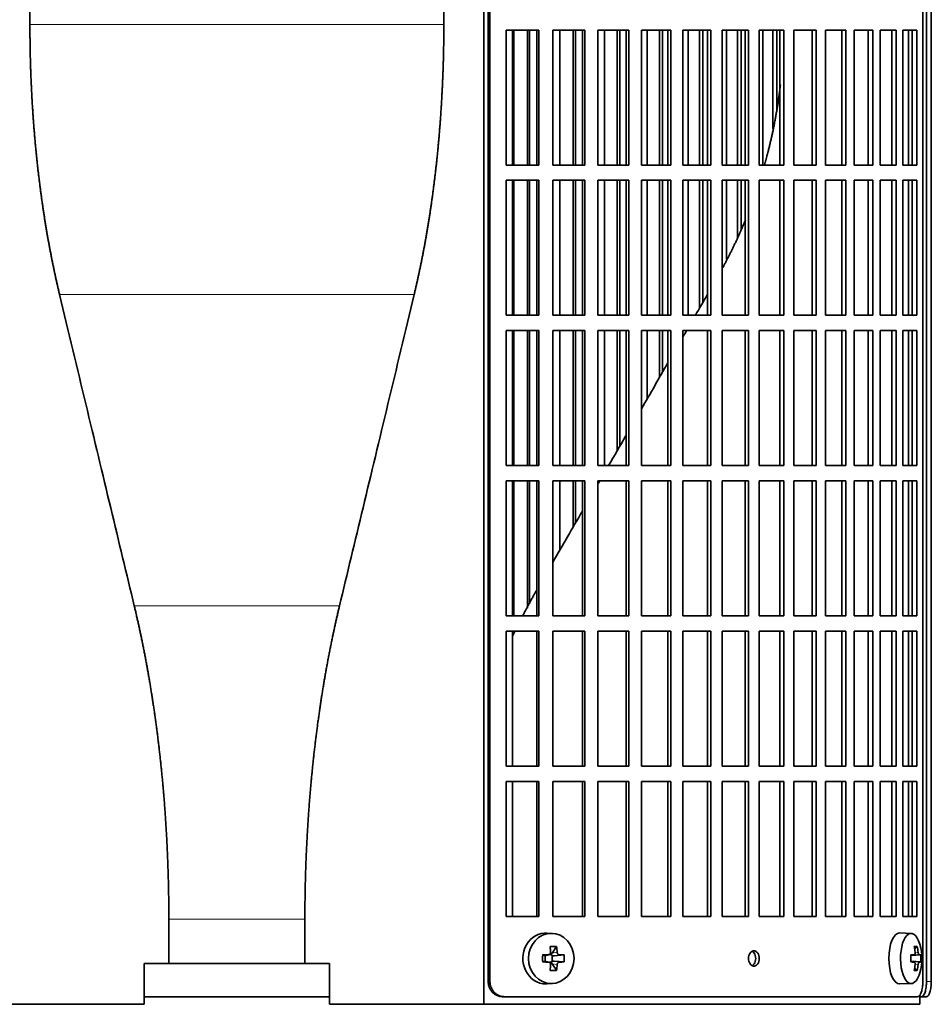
# Model space of a CAD drawing. Header units: millimetres. Extents: x 443 to 1328, y -1093 to 1340.
# Tile 13 of 28: x 551 to 729, y 14 to 208. Entities that reach past the tile are written whole.
import ezdxf

# ---------------------------------------------------------------- set-up
doc = ezdxf.new("R2010")
doc.units = ezdxf.units.MM
for name, color, linetype in [('M5X8_UNI7687', 7, 'Continuous'), ('VSI344-454_FILTR', 7, 'Continuous'), ('VSI344-454_SUPPO', 7, 'Continuous')]:
    doc.layers.add(name, color=color, linetype=linetype)

# ---------------------------------------------------------------- blocks, each defined once
blk = doc.blocks.new('SE')
at = {"layer": 'M5X8_UNI7687', "color": 7, "linetype": 'Continuous', "lineweight": 35}
for p, q in [((655.15, 28.39), (654.1, 28.46)), ((725.53, 28.4), (723.26, 28.47)), ((655.93, 25.81), (655.03, 24.5)), ((726.7, 25.81), (726.19, 25.42)), ((653.19, 24.16), (653.61, 24.01)), ((653.65, 24), (654.4, 24.19)), ((653.7, 22.93), (653.7, 24.02)), ((654.37, 24.22), (654.89, 24.22)), ((655.06, 24.04), (655.06, 22.91)), ((657.42, 24.16), (655.48, 24.01)), ((725.42, 24.11), (726.09, 24.18)), ((727.39, 24.16), (725.43, 24.02)), ((653.19, 22.78), (653.61, 22.94)), ((654.4, 22.75), (653.65, 22.94)), ((654.89, 22.72), (654.4, 22.72)), ((655.93, 21.14), (655.03, 22.44)), ((657.42, 22.78), (655.48, 22.94)), ((726.09, 22.76), (725.42, 22.83)), ((727.39, 22.78), (725.43, 22.92)), ((726.7, 21.14), (726.19, 21.53)), ((654.1, 18.48), (655.15, 18.55)), ((723.26, 18.47), (725.53, 18.54))]:
    blk.add_line(p, q, dxfattribs=at)
at = {"layer": 'M5X8_UNI7687', "color": 4, "linetype": 'Continuous', "lineweight": 9}
for p, q in [((653.61, 24.01), (654.3, 24.18)), ((655.03, 24.5), (656.04, 24.68)), ((656.49, 24.18), (655.48, 24.01)), ((725.42, 24.11), (726.08, 24.18)), ((727.1, 24.18), (725.43, 24.03)), ((726.29, 24.62), (726.89, 24.68)), ((654.3, 22.76), (653.61, 22.94)), ((656.04, 22.26), (655.03, 22.44)), ((655.48, 22.94), (656.49, 22.76)), ((726.08, 22.76), (725.42, 22.83)), ((725.43, 22.92), (727.1, 22.76)), ((726.89, 22.26), (726.28, 22.32))]:
    blk.add_line(p, q, dxfattribs=at)
at = {"layer": 'M5X8_UNI7687', "color": 7, "linetype": 'Continuous', "lineweight": 35}
for centre, radius, start, end in [((717.62, 23.47), 10, 343.7273, 16.2727), ((702.55, 23.47), 49.36, 179.1963, 180.8037), ((646.84, 23.47), 10.6, 356.2556, 3.7444), ((718, 23.47), 9.42, 355.7871, 4.2129)]:
    blk.add_arc(centre, radius, start, end, dxfattribs=at)
for centre, major_axis, ratio, start_param, end_param in [((653.83, 23.47), (0, -5), 0.906308, 3.081955, 6.283185), ((723.24, 23.47), (0, -5), 0.422618, 3.141593, 6.283185), ((725.5, 23.47), (0, -4.93), 0.422618, 2.175256, 6.283185), ((652.14, 20.41), (8.86, 2.7), 0.529916, 0.974266, 1.123958), ((651.35, 23.47), (0, 10), 0.34202, -1.449667, -1.335108), ((651.07, 23.47), (0, 10), 0.5, -1.449667, -1.335108), ((719.62, 20.41), (7.75, 5.06), 0.247104, 0.286808, 0.4365), ((717.7, 23.47), (0, 10), 0.866025, 4.833518, 4.948078), ((717.56, 23.47), (0, 10), 0.939693, 4.833518, 4.948078), ((651.21, 23.32), (9.99, 0.37), 0.07899, 1.254131, 1.36869), ((653.61, 24.51), (-0.03, 0.507), 0.355475, 2.983295, 3.209876), ((655.48, 24.51), (-0.561, -0.512), 0.450112, 5.177855, 5.696055), ((655.28, 24.47), (-0.019, -0.502), 0.906042, 5.273044, 5.799842), ((655.48, 24.51), (-0.85, -0.111), 0.58208, 0.96918, 1.487381), ((651.21, 23.32), (9.99, 0.37), 0.07899, 0.897313, 1.011873), ((717.63, 23.32), (9.97, 0.79), 0.036834, 0.556003, 0.670562), ((720.91, 23.47), (0, -9.26), 0.488139, 1.49595, 1.645642), ((717.63, 23.32), (9.97, 0.79), 0.036834, 0.199185, 0.313745), ((651.21, 23.63), (9.99, -0.37), 0.07899, -1.36869, -1.254131), ((653.61, 22.43), (-0.03, -0.507), 0.355475, 3.073309, 3.29989), ((651.35, 23.47), (0, -10), 0.34202, 1.335108, 1.449667), ((655.28, 22.47), (-0.019, 0.502), 0.906042, 0.483343, 1.010141), ((655.48, 22.43), (-0.561, 0.512), 0.450112, 0.58713, 1.105331), ((655.48, 22.43), (-0.85, 0.111), 0.58208, 4.795805, 5.314006), ((651.07, 23.47), (0, -10), 0.5, 1.335108, 1.449667), ((651.21, 23.63), (9.99, -0.37), 0.07899, -1.011873, -0.897313), ((717.63, 23.63), (9.97, -0.79), 0.036834, -0.670562, -0.556003), ((717.7, 23.47), (0, -10), 0.866025, 1.335108, 1.449667), ((717.56, 23.47), (0, -10), 0.939693, 1.335108, 1.449667), ((717.63, 23.63), (9.97, -0.79), 0.036834, -0.313745, -0.199185), ((652.14, 26.53), (8.86, -2.7), 0.529916, -1.123958, -0.974266), ((725.5, 23.47), (0, -4.93), 0.422618, 0, 0.966337), ((719.62, 26.53), (7.75, -5.06), 0.247104, -0.4365, -0.286808), ((653.83, 23.47), (0, -5), 0.906308, 0, 0.059638), ((723.24, 23.47), (0, -5), 0.422618, 0, 0.012961)]:
    blk.add_ellipse(centre, major_axis=major_axis, ratio=ratio, start_param=start_param, end_param=end_param, dxfattribs=at)
blk.add_ellipse((654.88, 23.47), major_axis=(0, -4.93), ratio=0.906308, dxfattribs=at)
for points in [[(654.3, 24.18), (654.31, 24.18), (654.35, 24.18), (654.39, 24.19), (654.43, 24.2), (654.48, 24.22), (654.52, 24.24), (654.55, 24.26), (654.59, 24.29), (654.63, 24.33), (654.66, 24.37), (654.68, 24.41), (654.7, 24.45), (654.72, 24.49), (654.73, 24.53), (654.74, 24.58), (654.75, 24.63), (654.75, 24.66), (654.75, 24.68)], [(656.04, 24.68), (656.04, 24.66), (656.04, 24.63), (656.05, 24.58), (656.06, 24.53), (656.08, 24.49), (656.1, 24.45), (656.12, 24.41), (656.15, 24.37), (656.18, 24.33), (656.21, 24.29), (656.25, 24.26), (656.29, 24.24), (656.32, 24.22), (656.36, 24.2), (656.4, 24.19), (656.44, 24.18), (656.47, 24.18), (656.49, 24.18)], [(726.08, 24.18), (726.09, 24.18), (726.11, 24.18), (726.13, 24.19), (726.16, 24.2), (726.18, 24.22), (726.2, 24.24), (726.22, 24.26), (726.24, 24.29), (726.25, 24.33), (726.27, 24.37), (726.28, 24.41), (726.29, 24.45), (726.29, 24.49), (726.3, 24.53), (726.3, 24.58), (726.3, 24.63), (726.29, 24.66), (726.29, 24.68)], [(726.89, 24.68), (726.89, 24.66), (726.9, 24.63), (726.91, 24.58), (726.91, 24.53), (726.92, 24.49), (726.94, 24.45), (726.95, 24.41), (726.96, 24.37), (726.98, 24.33), (726.99, 24.29), (727.01, 24.26), (727.02, 24.24), (727.04, 24.22), (727.05, 24.2), (727.07, 24.19), (727.09, 24.18), (727.1, 24.18), (727.1, 24.18)], [(654.75, 22.26), (654.75, 22.28), (654.75, 22.31), (654.74, 22.36), (654.73, 22.41), (654.72, 22.45), (654.7, 22.49), (654.68, 22.54), (654.66, 22.58), (654.63, 22.61), (654.59, 22.65), (654.55, 22.68), (654.52, 22.7), (654.48, 22.72), (654.43, 22.74), (654.39, 22.75), (654.35, 22.76), (654.31, 22.76), (654.3, 22.76)], [(656.49, 22.76), (656.47, 22.76), (656.44, 22.76), (656.4, 22.75), (656.36, 22.74), (656.32, 22.72), (656.29, 22.7), (656.25, 22.68), (656.21, 22.65), (656.18, 22.61), (656.15, 22.58), (656.12, 22.54), (656.1, 22.49), (656.08, 22.45), (656.06, 22.41), (656.05, 22.36), (656.04, 22.31), (656.04, 22.28), (656.04, 22.26)], [(726.29, 22.26), (726.29, 22.28), (726.3, 22.31), (726.3, 22.36), (726.3, 22.41), (726.29, 22.45), (726.29, 22.49), (726.28, 22.54), (726.27, 22.58), (726.25, 22.61), (726.24, 22.65), (726.22, 22.68), (726.2, 22.7), (726.18, 22.72), (726.16, 22.74), (726.13, 22.75), (726.11, 22.76), (726.09, 22.76), (726.08, 22.76)], [(727.1, 22.76), (727.1, 22.76), (727.09, 22.76), (727.07, 22.75), (727.05, 22.74), (727.04, 22.72), (727.02, 22.7), (727.01, 22.68), (726.99, 22.65), (726.98, 22.61), (726.96, 22.58), (726.95, 22.54), (726.94, 22.49), (726.92, 22.45), (726.91, 22.41), (726.91, 22.36), (726.9, 22.31), (726.89, 22.28), (726.89, 22.26)]]:
    blk.add_open_spline(points, degree=3, dxfattribs=at)
at = {"layer": 'VSI344-454_FILTR', "color": 7, "linetype": 'Continuous', "lineweight": 35}
for p, q in [((642.5, 18.97), (642.5, 291.97)), ((642.85, 18.97), (642.85, 291.97)), ((727.81, 18.97), (727.81, 291.97)), ((728.51, 18.97), (728.51, 287.97)), ((729.46, 18.97), (729.46, 287.97)), ((646, 179.22), (646, 205.72)), ((646, 205.72), (652.47, 205.72)), ((647.52, 179.22), (647.52, 205.72)), ((650.2, 179.22), (650.2, 205.72)), ((650.62, 179.22), (650.62, 205.72)), ((652.08, 179.22), (652.08, 205.72)), ((652.47, 179.22), (652.47, 205.72)), ((655.18, 179.22), (655.18, 205.72)), ((655.18, 205.72), (661.44, 205.72)), ((656.57, 179.22), (656.57, 205.72)), ((659.17, 179.22), (659.17, 205.72)), ((659.65, 179.22), (659.65, 205.72)), ((660.99, 179.22), (660.99, 205.72)), ((661.44, 179.22), (661.44, 205.72)), ((664.05, 179.22), (664.05, 205.72)), ((664.05, 205.72), (670.08, 205.72)), ((665.32, 179.22), (665.32, 205.72)), ((667.82, 179.22), (667.82, 205.72)), ((668.36, 179.22), (668.36, 205.72)), ((669.57, 179.22), (669.57, 205.72)), ((670.08, 179.22), (670.08, 205.72)), ((672.58, 179.22), (672.58, 205.72)), ((672.58, 205.72), (678.35, 205.72)), ((673.72, 179.22), (673.72, 205.72)), ((676.1, 179.22), (676.1, 205.72)), ((676.71, 179.22), (676.71, 205.72)), ((677.77, 179.22), (677.77, 205.72)), ((678.35, 179.22), (678.35, 205.72)), ((680.73, 179.22), (680.73, 205.72)), ((680.73, 205.72), (686.19, 205.72)), ((681.72, 179.22), (681.72, 205.72)), ((683.99, 179.22), (683.99, 205.72)), ((684.64, 179.22), (684.64, 205.72)), ((685.57, 179.22), (685.57, 205.72)), ((686.19, 179.22), (686.19, 205.72)), ((688.45, 179.22), (688.45, 205.72)), ((688.45, 205.72), (693.59, 205.72)), ((689.3, 179.22), (689.3, 205.72)), ((691.43, 179.22), (691.43, 205.72)), ((692.13, 179.22), (692.13, 205.72)), ((692.91, 179.22), (692.91, 205.72)), ((693.59, 179.22), (693.59, 205.72)), ((695.7, 205.72), (700.5, 205.72)), ((695.7, 179.22), (695.7, 205.72)), ((696.4, 179.22), (696.4, 205.72)), ((698.39, 186.38), (698.39, 205.72)), ((699.14, 190.15), (699.14, 205.72)), ((699.77, 179.22), (699.77, 205.72)), ((700.5, 179.22), (700.5, 205.72)), ((702.46, 205.72), (706.88, 205.72)), ((702.46, 179.22), (702.46, 205.72)), ((706.1, 179.22), (706.1, 205.72)), ((706.88, 179.22), (706.88, 205.72)), ((708.68, 205.72), (712.71, 205.72)), ((708.68, 179.22), (708.68, 205.72)), ((711.89, 179.22), (711.89, 205.72)), ((712.71, 179.22), (712.71, 205.72)), ((714.34, 205.72), (717.96, 205.72)), ((714.34, 179.22), (714.34, 205.72)), ((717.1, 179.22), (717.1, 205.72)), ((717.96, 179.22), (717.96, 205.72)), ((719.41, 205.72), (722.6, 205.72)), ((719.41, 179.22), (719.41, 205.72)), ((721.71, 179.22), (721.71, 205.72)), ((722.6, 179.22), (722.6, 205.72)), ((723.86, 205.72), (726.61, 205.72)), ((723.86, 179.22), (723.86, 205.72)), ((725.69, 179.22), (725.69, 205.72)), ((726.61, 179.22), (726.61, 205.72)), ((646, 179.22), (652.47, 179.22)), ((655.18, 179.22), (661.44, 179.22)), ((664.05, 179.22), (670.08, 179.22)), ((672.58, 179.22), (678.35, 179.22)), ((680.73, 179.22), (686.19, 179.22)), ((688.45, 179.22), (693.59, 179.22)), ((695.7, 179.22), (700.5, 179.22)), ((702.46, 179.22), (706.88, 179.22)), ((708.68, 179.22), (712.71, 179.22)), ((714.34, 179.22), (717.96, 179.22)), ((719.41, 179.22), (722.6, 179.22)), ((723.86, 179.22), (726.61, 179.22)), ((646, 149.72), (646, 176.22)), ((646, 176.22), (652.47, 176.22)), ((647.52, 149.72), (647.52, 176.22)), ((650.2, 149.72), (650.2, 176.22)), ((650.62, 149.72), (650.62, 176.22)), ((652.08, 149.72), (652.08, 176.22)), ((652.47, 149.72), (652.47, 176.22)), ((655.18, 149.72), (655.18, 176.22)), ((655.18, 176.22), (661.44, 176.22)), ((656.57, 149.72), (656.57, 176.22)), ((659.17, 149.72), (659.17, 176.22)), ((659.65, 149.72), (659.65, 176.22)), ((660.99, 149.72), (660.99, 176.22)), ((661.44, 149.72), (661.44, 176.22)), ((664.05, 149.72), (664.05, 176.22)), ((664.05, 176.22), (670.08, 176.22)), ((665.32, 149.72), (665.32, 176.22)), ((667.82, 149.72), (667.82, 176.22)), ((668.36, 149.72), (668.36, 176.22)), ((669.57, 149.72), (669.57, 176.22)), ((670.08, 149.72), (670.08, 176.22)), ((672.58, 149.72), (672.58, 176.22)), ((672.58, 176.22), (678.35, 176.22)), ((673.72, 149.72), (673.72, 176.22)), ((676.1, 149.72), (676.1, 176.22)), ((676.71, 149.72), (676.71, 176.22)), ((677.77, 149.72), (677.77, 176.22)), ((678.35, 149.72), (678.35, 176.22)), ((680.73, 149.72), (680.73, 176.22)), ((680.73, 176.22), (686.19, 176.22)), ((681.72, 149.72), (681.72, 176.22)), ((683.99, 151.14), (683.99, 176.22)), ((684.64, 152.28), (684.64, 176.22)), ((685.57, 149.72), (685.57, 176.22)), ((686.19, 149.72), (686.19, 176.22)), ((688.45, 149.72), (688.45, 176.22)), ((688.45, 176.22), (693.59, 176.22)), ((689.3, 160.71), (689.3, 176.22)), ((691.43, 164.88), (691.43, 176.22)), ((692.13, 166.6), (692.13, 176.22)), ((692.91, 149.72), (692.91, 176.22)), ((693.59, 149.72), (693.59, 176.22)), ((695.7, 176.22), (700.5, 176.22)), ((695.7, 149.72), (695.7, 176.22)), ((699.77, 149.72), (699.77, 176.22)), ((700.5, 149.72), (700.5, 176.22)), ((702.46, 176.22), (706.88, 176.22)), ((702.46, 149.72), (702.46, 176.22)), ((706.1, 149.72), (706.1, 176.22)), ((706.88, 149.72), (706.88, 176.22)), ((708.68, 176.22), (712.71, 176.22)), ((708.68, 149.72), (708.68, 176.22)), ((711.89, 149.72), (711.89, 176.22)), ((712.71, 149.72), (712.71, 176.22)), ((714.34, 176.22), (717.96, 176.22)), ((714.34, 149.72), (714.34, 176.22)), ((717.1, 149.72), (717.1, 176.22)), ((717.96, 149.72), (717.96, 176.22)), ((719.41, 176.22), (722.6, 176.22)), ((719.41, 149.72), (719.41, 176.22)), ((721.71, 149.72), (721.71, 176.22)), ((722.6, 149.72), (722.6, 176.22)), ((723.86, 176.22), (726.61, 176.22)), ((723.86, 149.72), (723.86, 176.22)), ((725.69, 149.72), (725.69, 176.22)), ((726.61, 149.72), (726.61, 176.22)), ((646, 149.72), (652.47, 149.72)), ((655.18, 149.72), (661.44, 149.72)), ((664.05, 149.72), (670.08, 149.72)), ((672.58, 149.72), (678.35, 149.72)), ((680.73, 149.72), (686.19, 149.72)), ((688.45, 149.72), (693.59, 149.72)), ((695.7, 149.72), (700.5, 149.72)), ((702.46, 149.72), (706.88, 149.72)), ((708.68, 149.72), (712.71, 149.72)), ((714.34, 149.72), (717.96, 149.72)), ((719.41, 149.72), (722.6, 149.72)), ((723.86, 149.72), (726.61, 149.72)), ((646, 120.22), (646, 146.72)), ((646, 146.72), (652.47, 146.72)), ((647.52, 120.22), (647.52, 146.72)), ((650.2, 120.22), (650.2, 146.72)), ((650.62, 120.22), (650.62, 146.72)), ((652.08, 120.22), (652.08, 146.72)), ((652.47, 120.22), (652.47, 146.72)), ((655.18, 120.22), (655.18, 146.72)), ((655.18, 146.72), (661.44, 146.72)), ((656.57, 120.22), (656.57, 146.72)), ((659.17, 120.22), (659.17, 146.72)), ((659.65, 120.22), (659.65, 146.72)), ((660.99, 120.22), (660.99, 146.72)), ((661.44, 120.22), (661.44, 146.72)), ((664.05, 120.22), (664.05, 146.72)), ((664.05, 146.72), (670.08, 146.72)), ((665.32, 120.22), (665.32, 146.72)), ((667.82, 123.13), (667.82, 146.72)), ((668.36, 124.08), (668.36, 146.72)), ((669.57, 120.22), (669.57, 146.72)), ((670.08, 120.22), (670.08, 146.72)), ((672.58, 120.22), (672.58, 146.72)), ((672.58, 146.72), (678.35, 146.72)), ((673.72, 133.35), (673.72, 146.72)), ((676.1, 137.49), (676.1, 146.72)), ((676.71, 138.53), (676.71, 146.72)), ((677.77, 120.22), (677.77, 146.72)), ((678.35, 120.22), (678.35, 146.72)), ((680.73, 120.22), (680.73, 146.72)), ((680.73, 146.72), (686.19, 146.72)), ((685.57, 120.22), (685.57, 146.72)), ((686.19, 120.22), (686.19, 146.72)), ((688.45, 120.22), (688.45, 146.72)), ((688.45, 146.72), (693.59, 146.72)), ((692.91, 120.22), (692.91, 146.72)), ((693.59, 120.22), (693.59, 146.72)), ((695.7, 146.72), (700.5, 146.72)), ((695.7, 120.22), (695.7, 146.72)), ((699.77, 120.22), (699.77, 146.72)), ((700.5, 120.22), (700.5, 146.72)), ((702.46, 146.72), (706.88, 146.72)), ((702.46, 120.22), (702.46, 146.72)), ((706.1, 120.22), (706.1, 146.72)), ((706.88, 120.22), (706.88, 146.72)), ((708.68, 146.72), (712.71, 146.72)), ((708.68, 120.22), (708.68, 146.72)), ((711.89, 120.22), (711.89, 146.72)), ((712.71, 120.22), (712.71, 146.72)), ((714.34, 146.72), (717.96, 146.72)), ((714.34, 120.22), (714.34, 146.72)), ((717.1, 120.22), (717.1, 146.72)), ((717.96, 120.22), (717.96, 146.72)), ((719.41, 146.72), (722.6, 146.72)), ((719.41, 120.22), (719.41, 146.72)), ((721.71, 120.22), (721.71, 146.72)), ((722.6, 120.22), (722.6, 146.72)), ((723.86, 146.72), (726.61, 146.72)), ((723.86, 120.22), (723.86, 146.72)), ((725.69, 120.22), (725.69, 146.72)), ((726.61, 120.22), (726.61, 146.72)), ((646, 120.22), (652.47, 120.22)), ((655.18, 120.22), (661.44, 120.22)), ((664.05, 120.22), (670.08, 120.22)), ((672.58, 120.22), (678.35, 120.22)), ((680.73, 120.22), (686.19, 120.22)), ((688.45, 120.22), (693.59, 120.22)), ((695.7, 120.22), (700.5, 120.22)), ((702.46, 120.22), (706.88, 120.22)), ((708.68, 120.22), (712.71, 120.22)), ((714.34, 120.22), (717.96, 120.22)), ((719.41, 120.22), (722.6, 120.22)), ((723.86, 120.22), (726.61, 120.22)), ((646, 90.72), (646, 117.22)), ((646, 117.22), (652.47, 117.22)), ((647.52, 90.72), (647.52, 117.22)), ((650.2, 92.25), (650.2, 117.22)), ((650.62, 93.06), (650.62, 117.22)), ((652.08, 90.72), (652.08, 117.22)), ((652.47, 90.72), (652.47, 117.22)), ((655.18, 90.72), (655.18, 117.22)), ((655.18, 117.22), (661.44, 117.22)), ((656.57, 103.66), (656.57, 117.22)), ((659.17, 108.15), (659.17, 117.22)), ((659.65, 108.99), (659.65, 117.22)), ((660.99, 90.72), (660.99, 117.22)), ((661.44, 90.72), (661.44, 117.22)), ((664.05, 90.72), (664.05, 117.22)), ((664.05, 117.22), (670.08, 117.22)), ((669.57, 90.72), (669.57, 117.22)), ((670.08, 90.72), (670.08, 117.22)), ((672.58, 90.72), (672.58, 117.22)), ((672.58, 117.22), (678.35, 117.22)), ((677.77, 90.72), (677.77, 117.22)), ((678.35, 90.72), (678.35, 117.22)), ((680.73, 90.72), (680.73, 117.22)), ((680.73, 117.22), (686.19, 117.22)), ((685.57, 90.72), (685.57, 117.22)), ((686.19, 90.72), (686.19, 117.22)), ((688.45, 90.72), (688.45, 117.22)), ((688.45, 117.22), (693.59, 117.22)), ((692.91, 90.72), (692.91, 117.22)), ((693.59, 90.72), (693.59, 117.22)), ((695.7, 117.22), (700.5, 117.22)), ((695.7, 90.72), (695.7, 117.22)), ((699.77, 90.72), (699.77, 117.22)), ((700.5, 90.72), (700.5, 117.22)), ((702.46, 117.22), (706.88, 117.22)), ((702.46, 90.72), (702.46, 117.22)), ((706.1, 90.72), (706.1, 117.22)), ((706.88, 90.72), (706.88, 117.22)), ((708.68, 117.22), (712.71, 117.22)), ((708.68, 90.72), (708.68, 117.22)), ((711.89, 90.72), (711.89, 117.22)), ((712.71, 90.72), (712.71, 117.22)), ((714.34, 117.22), (717.96, 117.22)), ((714.34, 90.72), (714.34, 117.22)), ((717.1, 90.72), (717.1, 117.22)), ((717.96, 90.72), (717.96, 117.22)), ((719.41, 117.22), (722.6, 117.22)), ((719.41, 90.72), (719.41, 117.22)), ((721.71, 90.72), (721.71, 117.22)), ((722.6, 90.72), (722.6, 117.22)), ((723.86, 117.22), (726.61, 117.22)), ((723.86, 90.72), (723.86, 117.22)), ((725.69, 90.72), (725.69, 117.22)), ((726.61, 90.72), (726.61, 117.22)), ((646, 90.72), (652.47, 90.72)), ((655.18, 90.72), (661.44, 90.72)), ((664.05, 90.72), (670.08, 90.72)), ((672.58, 90.72), (678.35, 90.72)), ((680.73, 90.72), (686.19, 90.72)), ((688.45, 90.72), (693.59, 90.72)), ((695.7, 90.72), (700.5, 90.72)), ((702.46, 90.72), (706.88, 90.72)), ((708.68, 90.72), (712.71, 90.72)), ((714.34, 90.72), (717.96, 90.72)), ((719.41, 90.72), (722.6, 90.72)), ((723.86, 90.72), (726.61, 90.72)), ((646, 61.22), (646, 87.72)), ((646, 87.72), (652.47, 87.72)), ((652.08, 61.22), (652.08, 87.72)), ((652.47, 61.22), (652.47, 87.72)), ((655.18, 61.22), (655.18, 87.72)), ((655.18, 87.72), (661.44, 87.72)), ((660.99, 61.22), (660.99, 87.72)), ((661.44, 61.22), (661.44, 87.72)), ((664.05, 61.22), (664.05, 87.72)), ((664.05, 87.72), (670.08, 87.72)), ((669.57, 61.22), (669.57, 87.72)), ((670.08, 61.22), (670.08, 87.72)), ((672.58, 61.22), (672.58, 87.72)), ((672.58, 87.72), (678.35, 87.72)), ((677.77, 61.22), (677.77, 87.72)), ((678.35, 61.22), (678.35, 87.72)), ((680.73, 61.22), (680.73, 87.72)), ((680.73, 87.72), (686.19, 87.72)), ((685.57, 61.22), (685.57, 87.72)), ((686.19, 61.22), (686.19, 87.72)), ((688.45, 61.22), (688.45, 87.72)), ((688.45, 87.72), (693.59, 87.72)), ((692.91, 61.22), (692.91, 87.72)), ((693.59, 61.22), (693.59, 87.72)), ((695.7, 87.72), (700.5, 87.72)), ((695.7, 61.22), (695.7, 87.72)), ((699.77, 61.22), (699.77, 87.72)), ((700.5, 61.22), (700.5, 87.72)), ((702.46, 87.72), (706.88, 87.72)), ((702.46, 61.22), (702.46, 87.72)), ((706.1, 61.22), (706.1, 87.72)), ((706.88, 61.22), (706.88, 87.72)), ((708.68, 87.72), (712.71, 87.72)), ((708.68, 61.22), (708.68, 87.72)), ((711.89, 61.22), (711.89, 87.72)), ((712.71, 61.22), (712.71, 87.72)), ((714.34, 87.72), (717.96, 87.72)), ((714.34, 61.22), (714.34, 87.72)), ((717.1, 61.22), (717.1, 87.72)), ((717.96, 61.22), (717.96, 87.72)), ((719.41, 87.72), (722.6, 87.72)), ((719.41, 61.22), (719.41, 87.72)), ((721.71, 61.22), (721.71, 87.72)), ((722.6, 61.22), (722.6, 87.72)), ((723.86, 87.72), (726.61, 87.72)), ((723.86, 61.22), (723.86, 87.72)), ((725.69, 61.22), (725.69, 87.72)), ((726.61, 61.22), (726.61, 87.72)), ((646, 61.22), (652.47, 61.22)), ((655.18, 61.22), (661.44, 61.22)), ((664.05, 61.22), (670.08, 61.22)), ((672.58, 61.22), (678.35, 61.22)), ((680.73, 61.22), (686.19, 61.22)), ((688.45, 61.22), (693.59, 61.22)), ((695.7, 61.22), (700.5, 61.22)), ((702.46, 61.22), (706.88, 61.22)), ((708.68, 61.22), (712.71, 61.22)), ((714.34, 61.22), (717.96, 61.22)), ((719.41, 61.22), (722.6, 61.22)), ((723.86, 61.22), (726.61, 61.22)), ((646, 31.72), (646, 58.22)), ((646, 58.22), (652.47, 58.22)), ((652.08, 31.72), (652.08, 58.22)), ((652.47, 31.72), (652.47, 58.22)), ((655.18, 31.72), (655.18, 58.22)), ((655.18, 58.22), (661.44, 58.22)), ((660.99, 31.72), (660.99, 58.22)), ((661.44, 31.72), (661.44, 58.22)), ((664.05, 31.72), (664.05, 58.22)), ((664.05, 58.22), (670.08, 58.22)), ((669.57, 31.72), (669.57, 58.22)), ((670.08, 31.72), (670.08, 58.22)), ((672.58, 31.72), (672.58, 58.22)), ((672.58, 58.22), (678.35, 58.22)), ((677.77, 31.72), (677.77, 58.22)), ((678.35, 31.72), (678.35, 58.22)), ((680.73, 31.72), (680.73, 58.22)), ((680.73, 58.22), (686.19, 58.22)), ((685.57, 31.72), (685.57, 58.22)), ((686.19, 31.72), (686.19, 58.22)), ((688.45, 31.72), (688.45, 58.22)), ((688.45, 58.22), (693.59, 58.22)), ((692.91, 31.72), (692.91, 58.22)), ((693.59, 31.72), (693.59, 58.22)), ((695.7, 58.22), (700.5, 58.22)), ((695.7, 31.72), (695.7, 58.22)), ((699.77, 31.72), (699.77, 58.22)), ((700.5, 31.72), (700.5, 58.22)), ((702.46, 58.22), (706.88, 58.22)), ((702.46, 31.72), (702.46, 58.22)), ((706.1, 31.72), (706.1, 58.22)), ((706.88, 31.72), (706.88, 58.22)), ((708.68, 58.22), (712.71, 58.22)), ((708.68, 31.72), (708.68, 58.22)), ((711.89, 31.72), (711.89, 58.22)), ((712.71, 31.72), (712.71, 58.22)), ((714.34, 58.22), (717.96, 58.22)), ((714.34, 31.72), (714.34, 58.22)), ((717.1, 31.72), (717.1, 58.22)), ((717.96, 31.72), (717.96, 58.22)), ((719.41, 58.22), (722.6, 58.22)), ((719.41, 31.72), (719.41, 58.22)), ((721.71, 31.72), (721.71, 58.22)), ((722.6, 31.72), (722.6, 58.22)), ((723.86, 58.22), (726.61, 58.22)), ((723.86, 31.72), (723.86, 58.22)), ((725.69, 31.72), (725.69, 58.22)), ((726.61, 31.72), (726.61, 58.22)), ((646, 31.72), (652.47, 31.72)), ((655.18, 31.72), (661.44, 31.72)), ((664.05, 31.72), (670.08, 31.72)), ((672.58, 31.72), (678.35, 31.72)), ((680.73, 31.72), (686.19, 31.72)), ((688.45, 31.72), (693.59, 31.72)), ((695.7, 31.72), (700.5, 31.72)), ((702.46, 31.72), (706.88, 31.72)), ((708.68, 31.72), (712.71, 31.72)), ((714.34, 31.72), (717.96, 31.72)), ((719.41, 31.72), (722.6, 31.72)), ((723.86, 31.72), (726.61, 31.72)), ((575.01, 15.97), (611.35, 15.97)), ((645.65, 15.97), (645.31, 15.97)), ((645.65, 15.97), (726.74, 15.97)), ((727.18, 15.97), (727.54, 15.97)), ((728.49, 15.97), (727.54, 15.97))]:
    blk.add_line(p, q, dxfattribs=at)
at = {"layer": 'VSI344-454_FILTR', "color": 4, "linetype": 'Continuous', "lineweight": 9}
for p, q in [((642.85, 18.97), (642.5, 18.97)), ((729.46, 18.97), (728.51, 18.97))]:
    blk.add_line(p, q, dxfattribs=at)
at = {"layer": 'VSI344-454_FILTR', "color": 7, "linetype": 'Continuous', "lineweight": 35}
for points, knots in [([(694.65, 21.97), (694.58, 21.98), (694.44, 21.99), (694.17, 22.11), (693.87, 22.39), (693.64, 22.9), (693.56, 23.48), (693.64, 24.06), (693.85, 24.51), (694.12, 24.78), (694.37, 24.94), (694.56, 24.96), (694.65, 24.97)], [0, 0, 0, 0, 0.064066, 0.126815, 0.254692, 0.378277, 0.50107, 0.625893, 0.749447, 0.833633, 0.916759, 1, 1, 1, 1]), ([(694.29, 22.05), (694.35, 22.08), (694.5, 22.18), (694.74, 22.43), (694.94, 22.88), (695.03, 23.46), (694.95, 24.05), (694.72, 24.55), (694.47, 24.79), (694.32, 24.87), (694.31, 24.88)], [0.1064378, 0.1064378, 0.1064378, 0.1064378, 0.1663652, 0.2505516, 0.3741057, 0.498929, 0.621722, 0.7453065, 0.8731842, 0.8878187, 0.8878187, 0.8878187, 0.8878187]), ([(694.65, 24.97), (694.72, 24.97), (694.86, 24.95), (695.13, 24.83), (695.43, 24.55), (695.65, 24.05), (695.73, 23.46), (695.65, 22.88), (695.44, 22.43), (695.18, 22.16), (694.93, 22), (694.74, 21.98), (694.65, 21.97)], [0, 0, 0, 0, 0.064066, 0.126815, 0.254692, 0.378277, 0.50107, 0.625893, 0.749447, 0.833633, 0.916759, 1, 1, 1, 1]), ([(645.31, 15.97), (645.25, 15.97), (645.15, 15.97), (644.99, 15.99), (644.84, 16.01), (644.69, 16.04), (644.53, 16.09), (644.39, 16.14), (644.12, 16.25), (643.74, 16.46), (643.31, 16.83), (642.96, 17.29), (642.75, 17.73), (642.62, 18.1), (642.55, 18.38), (642.51, 18.68), (642.51, 18.87), (642.5, 18.97)], [0, 0, 0, 0, 0.036074, 0.071827, 0.107372, 0.142823, 0.178296, 0.213907, 0.249769, 0.37568, 0.49974, 0.623937, 0.750153, 0.812742, 0.874833, 0.937047, 1, 1, 1, 1]), ([(642.85, 18.97), (642.85, 18.91), (642.85, 18.8), (642.87, 18.63), (642.89, 18.47), (642.92, 18.3), (642.96, 18.14), (643.01, 17.98), (643.11, 17.69), (643.31, 17.29), (643.66, 16.83), (644.09, 16.46), (644.5, 16.23), (644.84, 16.09), (645.11, 16.02), (645.38, 15.98), (645.56, 15.97), (645.65, 15.97)], [0, 0, 0, 0, 0.036092, 0.07186, 0.10742, 0.142884, 0.178369, 0.213992, 0.249865, 0.376032, 0.500265, 0.624304, 0.750267, 0.812832, 0.874898, 0.937082, 1, 1, 1, 1]), ([(726.74, 15.97), (726.76, 15.97), (726.81, 15.97), (726.87, 15.99), (726.93, 16.01), (726.99, 16.04), (727.05, 16.09), (727.1, 16.14), (727.21, 16.25), (727.35, 16.46), (727.51, 16.83), (727.64, 17.29), (727.72, 17.73), (727.77, 18.1), (727.79, 18.38), (727.81, 18.68), (727.81, 18.87), (727.81, 18.97)], [0, 0, 0, 0, 0.036074, 0.071827, 0.107372, 0.142823, 0.178296, 0.213907, 0.249769, 0.375679, 0.49974, 0.623937, 0.750153, 0.812742, 0.874833, 0.937047, 1, 1, 1, 1]), ([(727.54, 15.97), (727.56, 15.97), (727.6, 15.97), (727.66, 15.99), (727.71, 16.01), (727.77, 16.04), (727.82, 16.09), (727.87, 16.14), (727.96, 16.25), (728.09, 16.46), (728.24, 16.83), (728.36, 17.29), (728.43, 17.73), (728.47, 18.1), (728.5, 18.38), (728.51, 18.68), (728.51, 18.87), (728.51, 18.97)], [0, 0, 0, 0, 0.036074, 0.071835, 0.107394, 0.142867, 0.178369, 0.214016, 0.24992, 0.375515, 0.499619, 0.623903, 0.749864, 0.812553, 0.874725, 0.937001, 1, 1, 1, 1]), ([(729.46, 18.97), (729.46, 18.91), (729.46, 18.8), (729.46, 18.63), (729.45, 18.47), (729.44, 18.3), (729.43, 18.14), (729.41, 17.98), (729.38, 17.69), (729.31, 17.29), (729.19, 16.83), (729.04, 16.46), (728.9, 16.23), (728.78, 16.09), (728.69, 16.02), (728.59, 15.98), (728.53, 15.97), (728.49, 15.97)], [0, 0, 0, 0, 0.03611, 0.071905, 0.107497, 0.143003, 0.178538, 0.214218, 0.250157, 0.376062, 0.500393, 0.624478, 0.750119, 0.812755, 0.87487, 0.93708, 1, 1, 1, 1])]:
    blk.add_open_spline(points, degree=3, knots=knots, dxfattribs=at)
at = {"layer": 'VSI344-454_SUPPO', "color": 7, "linetype": 'Continuous', "lineweight": 35}
for p, q in [((641.65, 14.47), (641.65, 292.56)), ((552.57, 206.77), (552.57, 218.62)), ((633.8, 206.77), (633.8, 218.62)), ((647.25, 179.22), (647.25, 205.72)), ((725.02, 179.22), (725.02, 205.72)), ((647.25, 149.72), (647.25, 176.22)), ((725.02, 149.72), (725.02, 176.22)), ((647.25, 120.22), (647.25, 146.72)), ((725.02, 120.22), (725.02, 146.72)), ((647.25, 90.72), (647.25, 117.22)), ((725.02, 90.72), (725.02, 117.22)), ((647.25, 61.22), (647.25, 87.72)), ((725.02, 61.22), (725.02, 87.72)), ((647.25, 31.72), (647.25, 58.22)), ((725.02, 31.72), (725.02, 58.22)), ((579.83, 22.47), (579.83, 31.21)), ((606.53, 22.47), (606.53, 31.21)), ((579.83, 22.47), (575.01, 22.47)), ((575.01, 22.47), (575.01, 14.47)), ((579.83, 22.47), (606.53, 22.47)), ((606.53, 22.47), (611.35, 22.47)), ((611.35, 22.47), (611.35, 14.47)), ((727.18, 14.47), (727.18, 16.25)), ((544.71, 14.47), (575.01, 14.47)), ((641.65, 14.47), (611.35, 14.47)), ((641.65, 14.47), (727.18, 14.47))]:
    blk.add_line(p, q, dxfattribs=at)
at = {"layer": 'VSI344-454_SUPPO', "color": 4, "linetype": 'Continuous', "lineweight": 9}
for p, q in [((552.57, 206.77), (633.8, 206.77)), ((558.39, 153.78), (627.97, 153.78)), ((613.32, 92.68), (573.04, 92.68)), ((606.53, 31.21), (579.83, 31.21))]:
    blk.add_line(p, q, dxfattribs=at)
at = {"layer": 'VSI344-454_SUPPO', "color": 7, "linetype": 'Continuous', "lineweight": 35}
for points, degree, knots in [([(558.39, 153.78), (556.97, 159.71), (555.88, 166.09), (554.79, 172.49), (554.05, 179.2), (553.31, 185.92), (552.94, 192.86), (552.57, 199.77), (552.57, 206.77)], 2, [0, 0, 0, 0.25, 0.25, 0.5, 0.5, 0.75, 0.75, 1, 1, 1]), ([(633.8, 206.77), (633.8, 199.77), (633.42, 192.86), (633.05, 185.92), (632.31, 179.2), (631.57, 172.49), (630.48, 166.09), (629.39, 159.71), (627.97, 153.78)], 2, [0, 0, 0, 0.25, 0.25, 0.5, 0.5, 0.75, 0.75, 1, 1, 1]), ([(699.85, 194.94), (699.78, 194.32), (699.7, 193.69), (698.85, 187.17), (697.18, 180.86), (696.96, 180.03), (696.72, 179.2)], 2, [0.2260679, 0.2260679, 0.2260679, 0.25, 0.25, 0.5, 0.5, 0.5329293, 0.5329293, 0.5329293]), ([(666.14, 120.22), (667.25, 122.15), (668.39, 124.13), (669.54, 126.11), (669.57, 126.16)], 3, [0.40501308, 0.40501308, 0.40501308, 0.40501308, 0.5, 0.50245811, 0.50245811, 0.50245811, 0.50245811]), ([(579.83, 31.21), (579.83, 39.31), (579.4, 47.31), (578.96, 55.34), (578.1, 63.13), (577.24, 70.92), (575.97, 78.36), (574.7, 85.77), (573.04, 92.68)], 2, [0, 0, 0, 0.25, 0.25, 0.5, 0.5, 0.75, 0.75, 1, 1, 1]), ([(613.32, 92.68), (611.66, 85.77), (610.39, 78.36), (609.12, 70.92), (608.26, 63.13), (607.4, 55.34), (606.97, 47.31), (606.53, 39.31), (606.53, 31.21)], 2, [0, 0, 0, 0.25, 0.25, 0.5, 0.5, 0.75, 0.75, 1, 1, 1])]:
    blk.add_open_spline(points, degree=degree, knots=knots, dxfattribs=at)
for points, degree in [([(692.99, 168.44), (691, 163.6), (688.51, 159.04)], 2), ([(573.04, 92.68), (571.54, 98.92), (568.46, 111.78), (563.57, 132.14), (560.15, 146.44), (558.39, 153.78)], 3), ([(613.32, 92.68), (614.82, 98.92), (617.91, 111.78), (622.79, 132.14), (626.22, 146.44), (627.97, 153.78)], 3), ([(683.17, 149.72), (683.97, 151.1), (684.76, 152.49), (685.57, 153.87)], 3), ([(680.73, 145.5), (680.96, 145.9), (681.2, 146.31), (681.44, 146.72)], 3), ([(672.58, 131.39), (674.31, 134.37), (676.04, 137.37), (677.77, 140.37)], 3), ([(664.05, 116.61), (664.17, 116.81), (664.29, 117.02), (664.41, 117.22)], 3), ([(655.18, 101.23), (657.11, 104.58), (659.04, 107.93), (660.99, 111.3)], 3), ([(652.07, 95.86), (650.63, 93.35), (649.3, 90.79)], 2), ([(652.07, 95.86), (652.08, 95.86), (652.08, 95.87), (652.08, 95.87)], 3), ([(647.78, 87.76), (647.5, 87.17), (647.23, 86.59)], 2)]:
    blk.add_open_spline(points, degree=degree, dxfattribs=at)

msp = doc.modelspace()

# ---------------------------------------------------------------- block references
msp.add_blockref('SE', (0, 0))

doc.saveas('drawing.dxf')
